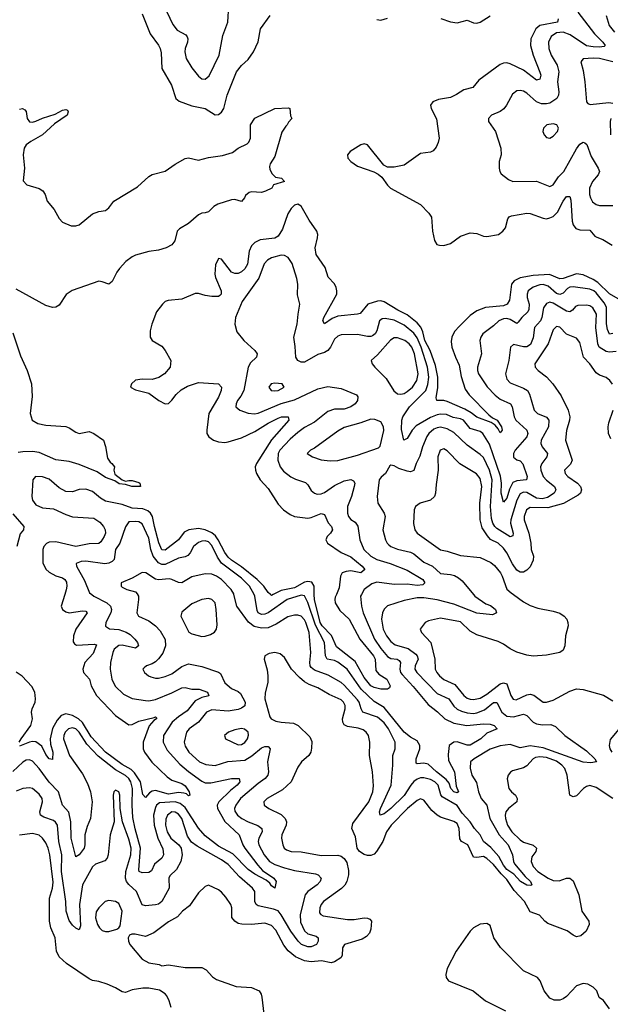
# Model space of a CAD drawing. Header units: inches. Extents: x 1384664 to 1536621, y 460766 to 646467.
# Tile 8 of 256: x 1392092 to 1395654, y 487529 to 493465. Entities that reach past the tile are written whole.
import ezdxf

# ---------------------------------------------------------------- set-up
doc = ezdxf.new("R2010")
doc.units = ezdxf.units.IN
doc.header["$MEASUREMENT"] = 0
doc.layers.add('B3498', color=7, linetype='Continuous')
doc.layers.add('B3499', color=7, linetype='Continuous')

msp = doc.modelspace()

# ---------------------------------------------------------------- linework, layer by layer
at = {"layer": 'B3498', "color": 5}
for points, elevation in [([(1392526.4, 490000), (1392539.6, 489990), (1392618.4, 489950), (1392639.8, 489930), (1392645.1, 489910), (1392642.1, 489890), (1392612.3, 489830), (1392608.8, 489808.8), (1392633.2, 489793.2), (1392690, 489788.8), (1392733.5, 489773.5), (1392757.7, 489757.7), (1392787.1, 489730), (1392802.7, 489710), (1392809.1, 489690.9), (1392790, 489675.7), (1392710, 489694.4), (1392690, 489692.4), (1392661.9, 489670), (1392652.9, 489650), (1392639.4, 489590), (1392638, 489550), (1392647.4, 489490), (1392668, 489448), (1392718.3, 489398.3), (1392770, 489373), (1392850, 489359.8), (1392870, 489358.1), (1392910, 489366.7), (1393010, 489406.7), (1393070, 489437.5), (1393090, 489439.1), (1393130, 489428.9), (1393174, 489430), (1393224.7, 489410), (1393231.9, 489388.1), (1393190, 489378), (1393150, 489358.4), (1393102.5, 489297.5), (1393050, 489263.2), (1393011.8, 489230), (1392959.5, 489150), (1392956.8, 489110), (1392982.1, 489062.1), (1393057.8, 488977.8), (1393110, 488932.1), (1393190, 488873.5), (1393210, 488865), (1393244, 488864), (1393370, 488891.4), (1393416.3, 488890), (1393420.2, 488870), (1393403.5, 488850), (1393362.6, 488817.4), (1393292.7, 488750), (1393283.4, 488730), (1393284.9, 488710), (1393330, 488631.2), (1393414.8, 488550), (1393436.9, 488490), (1393449.2, 488470), (1393527.3, 488367.3), (1393556.4, 488336.4), (1393625.5, 488290), (1393639.7, 488270), (1393630, 488229.5), (1393610, 488243.1), (1393599.8, 488259.8), (1393578.3, 488278.3), (1393510, 488314.1), (1393470, 488342.2), (1393377, 488437), (1393290, 488483), (1393210, 488544.5), (1393170, 488590.5), (1393090, 488716.5), (1393060.7, 488740.7), (1393030, 488749.7), (1392935.5, 488744.5), (1392917.7, 488730), (1392910, 488715.8), (1392899.6, 488670), (1392903.5, 488610), (1392924.4, 488530), (1392954.4, 488465.6), (1392959.2, 488430), (1392948.3, 488410), (1392905.6, 488374.4), (1392886.2, 488333.8), (1392870, 488323.1), (1392830, 488321.5), (1392813, 488330), (1392810, 488339), (1392819.9, 488470), (1392788.1, 488588.1), (1392775.1, 488655.1), (1392769.7, 488730), (1392772.1, 488830), (1392762, 488870), (1392750, 488890.7), (1392730, 488909.5), (1392670, 488942.9), (1392565.1, 489025.1), (1392497.6, 489097.6), (1392450, 489169.2), (1392430, 489190.4), (1392410, 489196.6), (1392386.8, 489190), (1392365.8, 489170), (1392357.5, 489150), (1392356.9, 489130), (1392392.3, 489030), (1392470, 488917.8), (1392500.6, 488860.6), (1392518.7, 488810), (1392528.4, 488750), (1392518.7, 488650), (1392498.6, 488601.4), (1392484.2, 488550), (1392484.8, 488490), (1392480.9, 488470), (1392450, 488429.8), (1392430, 488417.6), (1392401.8, 488530), (1392399.4, 488630), (1392387.6, 488687.6), (1392349.8, 488730), (1392325.4, 488810), (1392269, 488869), (1392210, 488949.9), (1392170, 488994.3), (1392150, 489002.3), (1392130, 489000.2), (1392110, 488989.9), (1392050, 488932.7)], 640), ([(1392803, 490000), (1392808.2, 489990), (1392808.7, 489970), (1392798.5, 489890), (1392808.9, 489870), (1392870, 489841.5), (1392911.7, 489810), (1392939.7, 489779.7), (1392968.9, 489728.9), (1392971.3, 489690), (1392954.3, 489645.7), (1392930, 489612), (1392910, 489593.8), (1392890, 489580.9), (1392856, 489570), (1392841.7, 489558.3), (1392834, 489550), (1392844.9, 489530), (1392868.2, 489510), (1392883.4, 489503.4), (1392910, 489495.5), (1392930, 489496.3), (1392970, 489505.8), (1393010, 489522), (1393070, 489565.1), (1393110, 489581.3), (1393190, 489565.4), (1393290, 489532.3), (1393303.1, 489523.1), (1393330, 489467.8), (1393370, 489432.4), (1393410, 489414.4), (1393423, 489403), (1393452.8, 489350), (1393450.7, 489329.3), (1393430, 489313.5), (1393410, 489306), (1393350, 489296.2), (1393250, 489304.7), (1393217.8, 489290), (1393170, 489229.1), (1393114.4, 489190), (1393098.5, 489170), (1393084.8, 489110), (1393090, 489084.6), (1393111.6, 489050), (1393175.8, 488990), (1393215.2, 488975.2), (1393270, 488969), (1393347.1, 488992.9), (1393450, 489001.4), (1393492.8, 489027.2), (1393550, 489075.3), (1393570, 489083), (1393590, 489083.6), (1393603.6, 489070), (1393587.3, 488990), (1393591.9, 488930), (1393588.1, 488910), (1393572.4, 488890), (1393530, 488860.6), (1393424.1, 488770), (1393394.8, 488730), (1393387.1, 488710), (1393390, 488694), (1393406.6, 488670), (1393431.1, 488650), (1393469.4, 488629.4), (1393528.1, 488608.1), (1393553.1, 488590), (1393554.2, 488570), (1393535, 488530), (1393531.2, 488510), (1393535.1, 488490), (1393566.3, 488430), (1393599.5, 488390), (1393631.6, 488371.6), (1393690, 488352.2), (1393750, 488336.6), (1393875.7, 488315.7), (1393892.2, 488310), (1393910.3, 488290), (1393904, 488270), (1393885.8, 488250), (1393829.2, 488210), (1393813, 488190), (1393784.4, 488070), (1393785.2, 488025.2), (1393810, 487971.8), (1393830, 487955), (1393879.5, 487939.5), (1393892.4, 487930), (1393893, 487910), (1393882.3, 487890), (1393850, 487875.8), (1393830, 487876.3), (1393792.4, 487890), (1393772.3, 487910), (1393727.7, 487970), (1393670, 488067.7), (1393650, 488092.1), (1393623.6, 488103.6), (1393530, 488123.2), (1393518.7, 488130), (1393509.9, 488150), (1393509.3, 488209.3), (1393496, 488230), (1393417, 488297), (1393350, 488371.4), (1393310, 488400.9), (1393162.4, 488482.4), (1393127.6, 488507.6), (1393103.9, 488543.9), (1393069.9, 488650), (1393050, 488676.4), (1393030, 488687.9), (1393010, 488688.8), (1392982.7, 488670), (1392973.8, 488646.2), (1392971.8, 488610), (1392981.1, 488570), (1393003.3, 488530), (1393051.3, 488491.3), (1393066.3, 488470), (1393071.3, 488430), (1393063.9, 488390), (1393038.1, 488341.9), (1392996.8, 488303.2), (1392990.9, 488290), (1392993.8, 488230), (1392950, 488149), (1392930, 488133.7), (1392910, 488129.9), (1392850, 488123.7), (1392830, 488129.8), (1392796.7, 488210), (1392750.6, 488250.6), (1392736.2, 488270), (1392729.5, 488290), (1392731.3, 488330), (1392762.2, 488430), (1392763.3, 488470), (1392750, 488523.9), (1392712, 488630), (1392697.7, 488710), (1392696.5, 488790), (1392690, 488809.4), (1392670, 488819.5), (1392660.5, 488810), (1392655.3, 488790), (1392661.8, 488630), (1392637.1, 488550), (1392625.9, 488430), (1392619.3, 488410), (1392604.8, 488395.2), (1392550, 488374.3), (1392530, 488358), (1392470.6, 488250), (1392453.2, 488130), (1392458.4, 488001.6), (1392450, 487978.4), (1392430, 487988.4), (1392410, 488006.6), (1392390, 488034.5), (1392372.5, 488090), (1392369.2, 488150), (1392344.7, 488330), (1392345.1, 488430), (1392328.6, 488511.4), (1392319.1, 488610), (1392308.2, 488628.2), (1392296.4, 488636.4), (1392236.7, 488656.7), (1392217.4, 488670), (1392213.4, 488690), (1392229.8, 488750), (1392227, 488770), (1392210, 488796.4), (1392170, 488829.8), (1392150, 488835), (1392111, 488831), (1392070, 488814.2)], 660), ([(1392364.6, 490000), (1392342.9, 489930), (1392350.2, 489910), (1392370, 489894.5), (1392390, 489889.1), (1392470, 489900.7), (1392490, 489898.4), (1392498.4, 489890), (1392430.1, 489790), (1392416.3, 489750), (1392414.7, 489714.7), (1392422.1, 489702.1), (1392435, 489695), (1392540.8, 489700.8), (1392555.6, 489695.6), (1392535.1, 489644.9), (1392485.4, 489590), (1392473.2, 489550), (1392476.5, 489530), (1392512.9, 489490), (1392522, 489450), (1392555, 489390), (1392670, 489270.9), (1392750, 489213.2), (1392770, 489216.8), (1392810, 489236.4), (1392902.3, 489257.7), (1392910, 489263), (1392916.5, 489256.5), (1392916.5, 489250), (1392900.3, 489239.7), (1392872.7, 489207.3), (1392835.8, 489110), (1392836, 489070), (1392843.8, 489050), (1392889, 488989), (1392981.4, 488901.4), (1393010, 488880.6), (1393070, 488859.5), (1393090, 488846.9), (1393113.8, 488810), (1393118, 488790), (1393110, 488786.4), (1393097.4, 488797.4), (1393082.7, 488802.7), (1393050, 488806.7), (1392990, 488795.8), (1392910, 488818.4), (1392890, 488814.6), (1392874.9, 488805.1), (1392850, 488775.4), (1392834.2, 488794.2), (1392819.9, 488870), (1392784.6, 488924.6), (1392763.8, 488943.8), (1392710, 488975.7), (1392610, 489049.2), (1392522.5, 489142.5), (1392470, 489228.9), (1392446.2, 489250), (1392410, 489271.1), (1392370, 489279.4), (1392342.5, 489270), (1392317.2, 489242.8), (1392288.9, 489191.1), (1392275.3, 489130), (1392277.9, 489097.9), (1392291.6, 489050), (1392290, 489005.2), (1392270, 489008.5), (1392250, 489036), (1392225.7, 489085.7), (1392190, 489112.5), (1392170, 489114.4), (1392150, 489109.9), (1392090, 489084.8)], 620), ([(1394828.2, 490000), (1394836.5, 489990), (1394903, 489943), (1394932.4, 489932.4), (1394950, 489920.2), (1394961.5, 489910), (1394967, 489890), (1394943.4, 489876.6), (1394850, 489888), (1394710, 489941.1), (1394610, 489966.9), (1394530, 489980.1), (1394490, 489979.4), (1394410, 489964.2), (1394310, 489932.3), (1394290, 489912.1), (1394279.8, 489890), (1394275.1, 489850), (1394284.9, 489790), (1394304.2, 489750), (1394330, 489715.7), (1394356.9, 489696.9), (1394434.1, 489674.1), (1394480.6, 489640.6), (1394489.6, 489630), (1394494.5, 489610), (1394477.7, 489570), (1394475.3, 489550), (1394487.3, 489530), (1394610, 489403.3), (1394679.8, 489370), (1394710, 489326.7), (1394730, 489308.1), (1394755.8, 489295.8), (1394790, 489286.9), (1394830, 489282.6), (1394850, 489285.4), (1394895, 489305), (1394950, 489347.8), (1394970, 489347.7), (1394999.1, 489290), (1395030, 489266.9), (1395070, 489261.3), (1395130, 489278), (1395150, 489271), (1395190, 489230.1), (1395210, 489220.4), (1395245.6, 489214.4), (1395295.8, 489215.8), (1395323.4, 489203.4), (1395379.1, 489150), (1395510, 489056.4), (1395560.3, 489010), (1395572, 488990), (1395536, 488984), (1395490, 488988.3), (1395250, 489075.5), (1395170, 489086.8), (1395110, 489076), (1395050, 489094.8), (1394990, 489088.1), (1394930, 489068.3), (1394832.8, 489010), (1394811.3, 488990), (1394808.2, 488951.8), (1394818.4, 488910), (1394846.9, 488866.9), (1394859.2, 488810), (1394876, 488770), (1394910.1, 488730), (1394927.8, 488650), (1394984.9, 488550), (1395038.3, 488490), (1395065, 488430), (1395070.7, 488390), (1395076.9, 488376.9), (1395140.1, 488300.1), (1395173.2, 488270), (1395180.3, 488250), (1395175, 488245), (1395150, 488247.7), (1395112.4, 488270), (1395073, 488313), (1395030, 488341.8), (1395010, 488368.3), (1394981.1, 488421.1), (1394933.8, 488473.8), (1394888.8, 488510), (1394869.4, 488550), (1394834.7, 488590), (1394809.9, 488630), (1394761, 488681), (1394730, 488728.3), (1394639.5, 488779.5), (1394631.5, 488791.5), (1394616.4, 488850), (1394595.9, 488870), (1394570, 488883.5), (1394530, 488894.2), (1394510, 488894), (1394490, 488887.3), (1394470, 488872.4), (1394451.3, 488850), (1394410, 488787.5), (1394330.9, 488709.1), (1394290, 488676.9), (1394266.9, 488670), (1394261.6, 488690), (1394267.6, 488710), (1394332.8, 488850), (1394343.4, 488970), (1394343, 489030), (1394357.4, 489070), (1394356.7, 489110), (1394315.6, 489190), (1394290, 489226.2), (1394250, 489259.9), (1394162.5, 489290), (1394151.7, 489310), (1394140.1, 489350), (1394130, 489365.4), (1394050, 489452.9), (1394030, 489469.3), (1393953, 489513), (1393870, 489543.5), (1393850, 489559.8), (1393843.9, 489570), (1393841.4, 489590), (1393848.7, 489650), (1393837, 489770), (1393818.4, 489830), (1393810, 489847.2), (1393790, 489869.1), (1393770, 489875.9), (1393750, 489875.7), (1393710, 489865.7), (1393639.8, 489820.2), (1393590, 489798), (1393550, 489796.2), (1393505.9, 489805.9), (1393472.1, 489832.1), (1393401.6, 489930), (1393383.5, 490000)], 660), ([(1394153.8, 490000), (1394148.4, 489990), (1394153.4, 489930), (1394164.4, 489890), (1394232.7, 489730), (1394270, 489673.3), (1394310, 489626.6), (1394330, 489614.2), (1394369, 489609), (1394381.5, 489601.5), (1394388.8, 489588.8), (1394384.7, 489550), (1394389.7, 489530), (1394398.3, 489518.3), (1394465.7, 489445.7), (1394556.3, 489336.3), (1394612.7, 489292.7), (1394656.8, 489250), (1394710, 489225), (1394789.9, 489210.1), (1394890, 489219.6), (1394930, 489219), (1394953.4, 489210), (1394971.3, 489190), (1394910, 489163.9), (1394873.7, 489130), (1394810, 489092.3), (1394790, 489091.7), (1394730, 489111.6), (1394710, 489109.9), (1394681.8, 489090), (1394675.4, 489035.4), (1394678.4, 488998.4), (1394713.9, 488930), (1394724.7, 488844.7), (1394738.9, 488810), (1394730, 488804.1), (1394710, 488809.9), (1394691.8, 488830), (1394681.5, 488861.5), (1394664.9, 488884.9), (1394605.5, 488930), (1394556.2, 488976.2), (1394530, 488983.2), (1394490, 488978.5), (1394483.1, 488983.1), (1394482.4, 489010), (1394506, 489070), (1394506.4, 489090), (1394490, 489117.7), (1394450, 489139.8), (1394410, 489169.9), (1394290, 489319.5), (1394230, 489354), (1394151, 489430), (1394066.3, 489550), (1394010, 489592.3), (1393990, 489601.6), (1393947.1, 489610), (1393935.8, 489630), (1393929.9, 489710), (1393875.7, 489815.7), (1393830, 489952.2), (1393810, 489991.8), (1393790, 489995.8), (1393705.4, 489970), (1393590, 489889.9), (1393570, 489880.7), (1393550, 489878.9), (1393530, 489889.9), (1393523.7, 489903.7), (1393510.8, 489990), (1393505.2, 490000)], 640), ([(1393621.3, 490000), (1393610, 489994.5), (1393604, 490000)], 620), ([(1394002.2, 490000), (1393995.4, 489984.6), (1393992.1, 489970), (1393995.6, 489950), (1394023.6, 489903.6), (1394078.9, 489850), (1394144.1, 489730), (1394226.7, 489630), (1394235.8, 489610), (1394240.8, 489540.8), (1394259.1, 489519.1), (1394307, 489490), (1394325.5, 489450), (1394322.8, 489437.2), (1394310.4, 489429.6), (1394270.3, 489429.7), (1394230, 489439.1), (1394210, 489448.7), (1394170, 489499.1), (1394115.7, 489595.7), (1394003.2, 489683.2), (1393971.8, 489751.8), (1393916.9, 489810), (1393904.2, 489830), (1393869.2, 489970), (1393868.4, 490000)], 620), ([(1395070, 490000), (1395130, 489955.8), (1395170, 489934), (1395216.7, 489916.7), (1395310, 489898.7), (1395350, 489886.4), (1395375.6, 489870), (1395391.6, 489850), (1395399, 489830), (1395400.3, 489810), (1395384.7, 489750), (1395379.6, 489690), (1395370, 489664.2), (1395349.3, 489650.7), (1395270, 489634.2), (1395190, 489628.4), (1395150, 489633.3), (1395090, 489652.8), (1395050, 489671.6), (1395010, 489700.2), (1394977.2, 489717.2), (1394850, 489755.9), (1394810, 489779.5), (1394750, 489834.5), (1394630, 489858), (1394558.2, 489841.8), (1394538.4, 489830), (1394508, 489790), (1394514.9, 489770), (1394572.7, 489710), (1394595.3, 489610), (1394598.8, 489550), (1394608.1, 489530), (1394624.6, 489510), (1394650, 489487.4), (1394717.5, 489457.5), (1394770.5, 489390.5), (1394790, 489375.6), (1394810, 489367.8), (1394830, 489365.8), (1394870, 489375.3), (1394910, 489398.4), (1394990, 489460.5), (1395010, 489467), (1395030, 489460.7), (1395054, 489390), (1395068.7, 489368.7), (1395085.6, 489365.6), (1395150, 489394.8), (1395170, 489398.5), (1395193, 489393), (1395250, 489351.6), (1395270, 489350.8), (1395310, 489362.5), (1395410, 489417.7), (1395450, 489431.9), (1395490, 489427), (1395613.1, 489393.1), (1395670, 489358.8)], 680), ([(1395670, 488770.9), (1395570, 488837.1), (1395530, 488848.6), (1395510, 488842.9), (1395492.3, 488830), (1395450, 488786.6), (1395430, 488780.9), (1395410, 488789.6), (1395393.6, 488910), (1395379.7, 488950), (1395362.8, 488970), (1395330, 488994.9), (1395270, 489016.9), (1395230, 489021.2), (1395203.3, 489016.7), (1395189.4, 489010), (1395150, 488966.2), (1395130, 488955.4), (1395064.2, 488935.8), (1395051.6, 488928.4), (1395038.4, 488910), (1395032, 488888), (1395043.2, 488830), (1395058, 488810), (1395082.3, 488790), (1395093.1, 488770), (1395090.3, 488750), (1395041.1, 488710), (1395023.9, 488690), (1395019.7, 488670), (1395022, 488650), (1395034.6, 488610), (1395060.5, 488570), (1395110, 488521.6), (1395130, 488507.7), (1395188.8, 488488.8), (1395209.1, 488470), (1395206, 488450), (1395181.1, 488418.9), (1395177.4, 488390), (1395190, 488360.9), (1395216.8, 488330), (1395279.8, 488290), (1395310, 488275.9), (1395345.5, 488274.5), (1395390, 488289.2), (1395410, 488290.2), (1395430, 488274), (1395463.9, 488190), (1395483.1, 488090), (1395524.4, 488030), (1395527, 488010), (1395508.9, 487971.1), (1395476.9, 487943.1), (1395450, 487936.9), (1395430, 487946), (1395393.2, 487973.2), (1395277.3, 488017.3), (1395259.8, 488030), (1395226.9, 488066.9), (1395170, 488086.6), (1395136.1, 488150), (1395074.5, 488214.5), (1395030, 488280.9), (1394995.1, 488315.1), (1394950, 488371.6), (1394910, 488408.3), (1394890, 488420.7), (1394850, 488413.7), (1394830, 488417), (1394794.3, 488490), (1394757.2, 488510), (1394746.1, 488526.1), (1394742.7, 488590), (1394730, 488618.4), (1394710, 488632.2), (1394630, 488657.9), (1394610, 488668.5), (1394577, 488697), (1394530, 488759.8), (1394510, 488767.8), (1394490, 488758.9), (1394430.2, 488710), (1394331.6, 488610), (1394303.5, 488570), (1394282, 488510), (1394244.7, 488450), (1394230, 488435.3), (1394210, 488426.8), (1394190, 488425.4), (1394170, 488432.2), (1394142, 488450), (1394128.2, 488470), (1394118.3, 488538.3), (1394094.9, 488590), (1394101.4, 488618.6), (1394198.1, 488750), (1394222.4, 488810), (1394225.4, 488845.4), (1394220.2, 488930), (1394202.7, 489030), (1394203.2, 489110), (1394195.2, 489150), (1394181.4, 489170), (1394163.2, 489183.2), (1394133.3, 489193.3), (1394070, 489204.3), (1394050, 489214.7), (1394041, 489230), (1394038.7, 489250), (1394055.3, 489310), (1394054.5, 489330), (1394044.9, 489350), (1394030, 489364.4), (1393957.8, 489397.8), (1393890, 489437.5), (1393837.2, 489457.2), (1393810, 489473.2), (1393779.2, 489499.2), (1393732.1, 489550), (1393690, 489620.9), (1393662, 489642), (1393630, 489649.6), (1393596.7, 489643.3), (1393570.8, 489630), (1393565.5, 489610), (1393584.9, 489544.9), (1393589, 489509), (1393588.1, 489470), (1393572.2, 489407.8), (1393570.1, 489370), (1393601.3, 489261.3), (1393609.3, 489249.3), (1393636.7, 489236.7), (1393669.5, 489229.5), (1393744.1, 489224.1), (1393770.8, 489210.8), (1393842, 489142), (1393853.3, 489113.3), (1393852.6, 489072.6), (1393847.8, 489050), (1393835.6, 489030), (1393792, 488990), (1393770, 488958.4), (1393730, 488869.7), (1393677.2, 488822.8), (1393584.4, 488770), (1393564.4, 488750), (1393565.5, 488730), (1393595.5, 488710), (1393670, 488674.3), (1393694, 488650), (1393701.2, 488630), (1393699.5, 488610), (1393673.8, 488550), (1393671.1, 488530), (1393678.2, 488490), (1393688, 488470), (1393700.5, 488460.4), (1393730, 488451.1), (1393790, 488448.7), (1393910, 488426), (1394010, 488428.6), (1394030, 488422.3), (1394050, 488407.8), (1394064.3, 488384.3), (1394075, 488335), (1394074.4, 488310), (1394064.4, 488270), (1394052.8, 488247.2), (1394032.6, 488227.4), (1393925.2, 488150), (1393909.5, 488130), (1393901.3, 488110), (1393901.2, 488081.2), (1393907.4, 488070), (1393923.3, 488063.3), (1394070, 488041.2), (1394110, 488041.5), (1394170, 488051.6), (1394189.1, 488049.1), (1394203.1, 488043.1), (1394213.1, 488030), (1394210, 487982), (1394202.3, 487957.7), (1394182.9, 487937.1), (1394157.4, 487922.6), (1394050.3, 487890), (1394038.6, 487870), (1394037.2, 487822.8), (1394029.1, 487810), (1393990, 487784.5), (1393970, 487778.9), (1393911.3, 487791.3), (1393850, 487786.1), (1393810, 487791.4), (1393755.6, 487815.6), (1393711.9, 487851.9), (1393686, 487885.9), (1393635.9, 487975.9), (1393610, 488004.4), (1393570, 488017.5), (1393490, 488010.5), (1393432.2, 488012.2), (1393410, 488016.8), (1393389.8, 488029.8), (1393372, 488052), (1393370.9, 488110), (1393365.4, 488130), (1393336.1, 488176.1), (1393310, 488206), (1393290, 488219.7), (1393230, 488246.6), (1393210, 488239), (1393170, 488200.5), (1393116.6, 488123.4), (1393073.4, 488090), (1393043, 488057), (1392990, 488027.2), (1392900.2, 487959.8), (1392850, 487938.3), (1392788.8, 487951.2), (1392768.3, 487951.7), (1392754.4, 487945.6), (1392746, 487930), (1392747.7, 487910), (1392756.3, 487890), (1392830, 487800.5), (1392870, 487778.8), (1392934, 487770), (1392950, 487762), (1392990, 487766.8), (1393090, 487750.6), (1393190, 487750.4), (1393216.2, 487736.2), (1393254.9, 487694.9), (1393279.5, 487679.5), (1393397, 487637), (1393490, 487630.2), (1393535.3, 487610), (1393548.9, 487590), (1393553.1, 487573.1), (1393564.9, 487470)], 680), ([(1392087.8, 489110), (1392100.2, 489130), (1392159.1, 489210), (1392168.7, 489250), (1392163.9, 489290), (1392167, 489310), (1392184.5, 489350), (1392187.5, 489370), (1392182.8, 489410), (1392164.7, 489444.7), (1392106.8, 489506.8), (1392070.6, 489530.6)], 620), ([(1395736.3, 489223.7), (1395653.8, 489126.2), (1395647, 489090), (1395651.7, 489070), (1395663.6, 489050)], 680), ([(1393005.1, 487510), (1392994, 487550), (1392979.8, 487579.8), (1392970, 487593), (1392934.2, 487614.2), (1392870, 487625.7), (1392833.8, 487626.2), (1392770, 487615.6), (1392730, 487600.7), (1392710, 487604.5), (1392670, 487629.6), (1392619, 487650), (1392570, 487666), (1392530, 487672.8), (1392510, 487682), (1392374.9, 487774.9), (1392330, 487815.1), (1392313.8, 487850), (1392306.6, 487930), (1392279.8, 487990), (1392272, 488030), (1392271.2, 488170), (1392290.6, 488229.4), (1392293.8, 488266.2), (1392274.4, 488430), (1392264.3, 488470), (1392250, 488502), (1392230, 488531.5), (1392210, 488548.2), (1392170, 488558.7), (1392091.2, 488548.8)], 680), ([(1395650, 487501.7), (1395613.1, 487553.1), (1395587.8, 487570), (1395572.5, 487610), (1395550, 487633.3), (1395518.7, 487650), (1395490, 487654.2), (1395450, 487639.9), (1395390, 487577), (1395370, 487562), (1395350, 487554.1), (1395314.8, 487554.8), (1395290, 487566.8), (1395256.2, 487610), (1395230.5, 487670.5), (1395215.1, 487690), (1395130.6, 487730.6), (1394991.8, 487871.8), (1394952.7, 487930), (1394930, 488004), (1394910, 488016), (1394870, 488012), (1394830, 487989.6), (1394810, 487969.6), (1394725.3, 487850), (1394670, 487744.5), (1394662.2, 487710), (1394663.6, 487690), (1394679.1, 487670), (1394828, 487610), (1394902, 487550), (1395022, 487490)], 720)]:
    msp.add_lwpolyline(points, dxfattribs=dict(at, elevation=elevation))
at = {"layer": 'B3498', "color": 5, "elevation": 680}
for points in [[(1393230, 489975), (1393190, 489968.7), (1393130, 489942.7), (1393070, 489893), (1393063.6, 489870), (1393112.9, 489772.9), (1393130, 489762.4), (1393168, 489752), (1393190, 489746.7), (1393210, 489747.8), (1393242.2, 489757.8), (1393267.1, 489772.9), (1393278, 489790), (1393283.1, 489816.9), (1393277.8, 489910), (1393270, 489949.4), (1393250, 489969.7)], [(1393430, 489192.2), (1393390, 489183.8), (1393350.6, 489170), (1393328, 489150), (1393334, 489130), (1393410, 489092.9), (1393430, 489094.5), (1393450, 489107.1), (1393466.2, 489130), (1393472.7, 489152.7), (1393470.8, 489170.8), (1393448.7, 489188.7)], [(1392630, 488155.6), (1392607.3, 488150), (1392568.4, 488110), (1392553.8, 488086.2), (1392548.7, 488051.3), (1392561.1, 488010), (1392573.4, 487990), (1392590, 487974.6), (1392610, 487967.9), (1392630, 487967.8), (1392678.7, 487981.3), (1392690, 487991), (1392697.2, 488002.8), (1392709.6, 488090), (1392690, 488137), (1392670, 488149.5)]]:
    msp.add_lwpolyline(points, close=True, dxfattribs=at)
at = {"layer": 'B3499', "color": 5}
for points, elevation in [([(1392960.6, 493550), (1393015.1, 493435.1), (1393041.8, 493401.8), (1393093.9, 493373.9), (1393102, 493362), (1393106.5, 493350), (1393104.7, 493330), (1393089.5, 493290.5), (1393087.3, 493270), (1393095.6, 493230), (1393130, 493174.3), (1393170, 493124), (1393190, 493108), (1393210, 493105.3), (1393234.2, 493125.8), (1393294.6, 493250), (1393316.8, 493370), (1393347.9, 493450), (1393354.3, 493550)], 640), ([(1392830, 493500.3), (1392879.8, 493379.8), (1392930, 493310.3), (1392938.4, 493290), (1392944.3, 493264.3), (1392950.2, 493170), (1393007.2, 493070), (1393033, 492990), (1393053.7, 492973.7), (1393130, 492946.1), (1393210, 492928.8), (1393270, 492890.2), (1393290, 492892.4), (1393310, 492907.4), (1393322.9, 492930), (1393343, 493010), (1393400.4, 493150), (1393430, 493188.4), (1393470, 493225.3), (1393502, 493270), (1393529.8, 493330.2), (1393545, 493410), (1393603.5, 493490)], 620), ([(1395340.7, 493470), (1395335.3, 493450), (1395229.7, 493430.3), (1395205.8, 493410), (1395174.8, 493350), (1395172.5, 493310), (1395188.6, 493250), (1395230, 493148.2), (1395235, 493130), (1395230, 493106.2), (1395210, 493099.4), (1395130, 493159.9), (1395050, 493197.9), (1395030, 493204), (1395010, 493203), (1394990, 493195.3), (1394860.8, 493099.2), (1394824.4, 493055.6), (1394770, 493041.7), (1394726.5, 493013.4), (1394690, 492996.1), (1394617.4, 492982.6), (1394583.7, 492970), (1394570.4, 492949.6), (1394574.3, 492930), (1394606.6, 492866.6), (1394621.7, 492750), (1394616.5, 492723.5), (1394604.1, 492695.9), (1394585.8, 492674.2), (1394570, 492666.6), (1394510, 492658), (1394411.5, 492588.5), (1394350, 492575.4), (1394310, 492574.7), (1394287.3, 492587.3), (1394190, 492709.7), (1394170, 492716.1), (1394150, 492709.8), (1394084.9, 492670), (1394068.2, 492650), (1394070.4, 492630), (1394088.4, 492610), (1394130, 492582.4), (1394228.3, 492548.3), (1394254.4, 492534.4), (1394275.5, 492515.5), (1394310, 492466.7), (1394328.4, 492450), (1394510.3, 492350.4), (1394559, 492299), (1394574.9, 492274.9), (1394582, 492190), (1394594.2, 492134.2), (1394608.7, 492110), (1394624.7, 492104.7), (1394650, 492104.4), (1394690, 492115.2), (1394750, 492160.2), (1394810, 492179.2), (1394850, 492175.9), (1394890, 492159.2), (1394910, 492157.5), (1394979.5, 492170), (1395006.9, 492190), (1395022.8, 492210), (1395035.6, 492264.4), (1395044.3, 492275.7), (1395057.8, 492282.2), (1395150, 492297.9), (1395170, 492297.2), (1395250, 492268.7), (1395270, 492265), (1395290, 492269.4), (1395310, 492279.1), (1395336.4, 492303.6), (1395370, 492370.2), (1395390, 492399), (1395410, 492399.5), (1395416, 492376), (1395424.3, 492250), (1395430, 492227.2), (1395445.4, 492205.4), (1395470, 492197.9), (1395530, 492196.2), (1395560.7, 492160.7), (1395573.1, 492153.1), (1395610, 492139), (1395664.9, 492104.9)], 620), ([(1394246.7, 493466.7), (1394270, 493462.2), (1394310, 493473.2)], 620), ([(1394632.7, 493472.7), (1394690, 493451.3), (1394730, 493446.2), (1394790, 493462.6), (1394830, 493444.8), (1394850, 493443.6), (1394870, 493450.7), (1394930, 493488.5)], 620), ([(1395458, 493510), (1395558.7, 493378.7), (1395609.3, 493330), (1395624.2, 493310), (1395616.9, 493303.1), (1395590, 493299.6), (1395550, 493300.3), (1395510, 493307.4), (1395412.6, 493372.6), (1395370, 493389.6), (1395330, 493384.8), (1395297, 493363), (1395280.7, 493330), (1395283.9, 493290), (1395297.3, 493250), (1395333.5, 493190), (1395344.3, 493150), (1395335.8, 493090), (1395344.8, 493030), (1395342.8, 493010), (1395331.5, 492990), (1395290, 492962.3), (1395270, 492957.4), (1395238.4, 492958.4), (1395209.6, 492969.6), (1395150, 493021.5), (1395130, 493033.5), (1395110, 493037.8), (1395090, 493035.3), (1395064.3, 493015.7), (1395029, 492950), (1395012.2, 492927.8), (1394990, 492912.1), (1394937.3, 492890), (1394919.1, 492870), (1394920.5, 492850), (1394961.3, 492790), (1394994, 492690), (1394996.5, 492650), (1394984.2, 492610), (1394983.1, 492570), (1394987.4, 492550), (1394996.4, 492536.4), (1395040.9, 492500.9), (1395066.8, 492490), (1395210, 492491.8), (1395290, 492458.9), (1395310, 492469.1), (1395342.6, 492517.5), (1395373.1, 492550), (1395450, 492687.1), (1395470, 492714.2), (1395490, 492725.8), (1395501.6, 492721.6), (1395512.9, 492712.9), (1395539.3, 492639.3), (1395581.8, 492570), (1395588.4, 492550), (1395581.2, 492530), (1395546.2, 492490), (1395528.4, 492448.4), (1395528.4, 492410), (1395534.4, 492390), (1395547.4, 492367.4), (1395568.5, 492350), (1395590, 492344.1), (1395670, 492345)], 640), ([(1395630.1, 493490), (1395648.1, 493430), (1395678.8, 493390)], 660), ([(1395669.3, 493210.7), (1395590, 493230.3), (1395550, 493233.4), (1395491.3, 493228.7), (1395476, 493210), (1395490, 493158.8), (1395501.5, 493090), (1395510.5, 492970), (1395519.3, 492959.3), (1395533.8, 492953.8), (1395646.2, 492966.2), (1395670, 492961.7)], 660), ([(1392090, 492925.7), (1392108.4, 492928.4), (1392122, 492922), (1392130, 492910.8), (1392137.8, 492870), (1392150, 492849.3), (1392170, 492847.2), (1392190, 492853.7), (1392229.1, 492870.9), (1392305.2, 492894.8), (1392350, 492918.9), (1392370, 492924), (1392379.3, 492919.3), (1392384, 492910), (1392378.4, 492890), (1392302.6, 492837.4), (1392230.4, 492769.6), (1392158.9, 492730), (1392131.7, 492710), (1392118.4, 492690), (1392113.1, 492650), (1392120.6, 492570), (1392113.5, 492493.5), (1392134.9, 492470), (1392210, 492446.8), (1392232.3, 492432.3), (1392245.2, 492410), (1392256.8, 492370), (1392299.8, 492319.8), (1392330, 492266.7), (1392350, 492245), (1392402.1, 492222.1), (1392430, 492221.2), (1392450, 492227.6), (1392530, 492294.1), (1392568.5, 492308.5), (1392610, 492315.3), (1392630, 492331.3), (1392659.4, 492370), (1392802.9, 492457.1), (1392870, 492519.9), (1392890, 492530.7), (1392970, 492551.1), (1393030, 492594), (1393090, 492628), (1393110, 492631.2), (1393170, 492618.5), (1393230, 492633.9), (1393314.5, 492645.5), (1393375.6, 492664.4), (1393410, 492690.1), (1393463, 492717), (1393473.4, 492726.6), (1393484.2, 492750), (1393484.2, 492830), (1393510, 492871.4), (1393630, 492930.1), (1393713.7, 492933.7), (1393722, 492930), (1393724.7, 492884.7), (1393734, 492870), (1393712.4, 492847.6), (1393704.9, 492830), (1393696.3, 492823.7), (1393673.6, 492786.4), (1393630, 492640.9), (1393603.6, 492596.4), (1393599.5, 492580.5), (1393600.8, 492560.8), (1393614.5, 492534.5), (1393635.8, 492515.8), (1393672, 492510), (1393690, 492489.7), (1393622, 492470), (1393612, 492450), (1393574.8, 492430), (1393550, 492423.9), (1393490, 492427.4), (1393476.2, 492423.8), (1393454.2, 492405.8), (1393447.8, 492390), (1393430, 492368.2), (1393390, 492380.6), (1393370, 492379.6), (1393286.5, 492353.5), (1393262.1, 492337.9), (1393230, 492307.2), (1393210, 492299.8), (1393190, 492298.7), (1393170, 492288), (1393110, 492236.1), (1393056.2, 492203.8), (1393042, 492190), (1393027.8, 492132.2), (1393010, 492108.4), (1392974.9, 492090), (1392930, 492074.5), (1392870, 492067.1), (1392790, 492045.1), (1392770, 492035.3), (1392732.9, 492007.1), (1392694.6, 491965.4), (1392677.5, 491942.5), (1392650, 491886), (1392630, 491869.6), (1392590, 491885.1), (1392570, 491887.7), (1392408.2, 491831.8), (1392371.4, 491808.6), (1392330, 491744), (1392310, 491731.9), (1392290, 491730.7), (1392250, 491741.9), (1392070, 491839.3)], 580), ([(1395657.1, 492870), (1395652.8, 492850), (1395655, 492770)], 660), ([(1395701.3, 491781.3), (1395650, 491811.7), (1395579.8, 491879.8), (1395550, 491899.3), (1395490, 491926.2), (1395450, 491931.8), (1395370, 491905.1), (1395350, 491903), (1395287.9, 491927.9), (1395190, 491921.7), (1395110, 491907.7), (1395074.7, 491890), (1395058.7, 491870), (1395046.4, 491773.6), (1395032.8, 491750), (1395010, 491740.6), (1394901.6, 491730), (1394850, 491708.9), (1394810, 491681.1), (1394743.8, 491616.2), (1394715.3, 491584.7), (1394697.6, 491550), (1394694.4, 491525.6), (1394699.1, 491490), (1394719.6, 491430), (1394742.7, 491382.7), (1394754.3, 491314.3), (1394778.3, 491238.3), (1394803.6, 491203.6), (1394921.8, 491081.8), (1394944, 491064), (1394972.4, 491050), (1394999, 491010), (1395001.6, 490990), (1394990, 490975.1), (1394978.4, 490998.4), (1394959.7, 491019.7), (1394936.3, 491036.3), (1394850, 491068.2), (1394815.2, 491095.2), (1394777, 491117), (1394670, 491163.9), (1394650, 491169.5), (1394608, 491170), (1394604.6, 491184.6), (1394613.4, 491246.6), (1394614.9, 491310), (1394599.3, 491379.3), (1394567.4, 491470), (1394536.3, 491530), (1394523.3, 491583.3), (1394510.7, 491610.7), (1394490, 491637.7), (1394430, 491686), (1394373.4, 491713.4), (1394290, 491763.8), (1394270, 491769.5), (1394250, 491767.9), (1394190.9, 491749.2), (1394146.3, 491693.7), (1394130, 491688.7), (1394010, 491677.6), (1393977.2, 491662.8), (1393930, 491631.6), (1393920.8, 491650), (1393927.1, 491670), (1394004.1, 491810), (1394005.7, 491830), (1394001.1, 491850), (1393990, 491872.2), (1393951.9, 491911.9), (1393934.6, 491970), (1393880.8, 492050), (1393874.7, 492090), (1393887.7, 492150), (1393889.2, 492170), (1393883.4, 492190), (1393837.1, 492257.1), (1393790, 492339.9), (1393770, 492352), (1393750, 492345.6), (1393730, 492326.8), (1393710, 492295.2), (1393677.9, 492202.1), (1393650, 492159.6), (1393630, 492147.4), (1393542.6, 492137.4), (1393510, 492120.7), (1393490, 492101.8), (1393476.2, 492070), (1393466.1, 491990), (1393450, 491962.3), (1393430, 491944.7), (1393410, 491934.9), (1393390, 491934), (1393370, 491943.2), (1393310, 492022), (1393290, 492025.4), (1393273.1, 491986.9), (1393269.6, 491930), (1393273.2, 491910), (1393307.8, 491830), (1393306.9, 491810), (1393298.8, 491801.2), (1393290, 491795.5), (1393250, 491795.2), (1393210, 491801.6), (1393170, 491814.4), (1393150, 491814.9), (1393070, 491780.3), (1392987.1, 491772.9), (1392970, 491765.3), (1392952.3, 491750), (1392916.6, 491703.4), (1392888.1, 491630), (1392879.3, 491590), (1392879.1, 491550), (1392890.4, 491530), (1392950, 491496.1), (1392970.3, 491470), (1393004.4, 491410), (1392999.1, 491370), (1392964.9, 491330), (1392931.8, 491308.2), (1392890, 491295.8), (1392830, 491298.3), (1392790, 491290.8), (1392766.4, 491270), (1392760.7, 491250), (1392790, 491233), (1392870, 491213), (1392930.6, 491170), (1392970, 491149), (1392990, 491152), (1393010, 491170.3), (1393035.4, 491204.6), (1393066.7, 491233.3), (1393104, 491256), (1393170, 491276.8), (1393290.2, 491270.2), (1393308.5, 491250), (1393307.9, 491230), (1393290.9, 491190), (1393233.4, 491090), (1393220.8, 490990), (1393221.5, 490970), (1393231.8, 490950), (1393260.4, 490930), (1393290, 490919.8), (1393330, 490916.8), (1393350, 490919.8), (1393430, 490943.3), (1393510, 490983.1), (1393590, 491032.9), (1393650, 491062.3), (1393670.8, 491070.8), (1393710.6, 491070), (1393714.9, 491050), (1393610, 490932.8), (1393520.5, 490790), (1393513.1, 490770), (1393513.5, 490750), (1393520.2, 490730), (1393543.2, 490690), (1393590, 490638), (1393650, 490544.9), (1393683.8, 490510), (1393722.7, 490482.7), (1393750, 490469.1), (1393830, 490460.5), (1393850, 490463), (1393910, 490487.2), (1393930, 490482), (1393952.2, 490432.2), (1393972.9, 490410), (1393979.2, 490390), (1393967.5, 490370), (1393946, 490350), (1393939.3, 490330), (1393948.2, 490310), (1394030, 490252.5), (1394090, 490225.9), (1394156.8, 490170), (1394174, 490150), (1394150, 490129.9), (1394090, 490142), (1394061.1, 490138.9), (1394037.5, 490130), (1394027.5, 490110), (1394019.7, 490040.3), (1394002.2, 490000)], 620), ([(1395670, 491573.7), (1395650, 491568.3), (1395637.7, 491597.7), (1395631.4, 491631.4), (1395631.6, 491731.6), (1395618, 491757.9), (1395570, 491817.3), (1395554.6, 491830), (1395530, 491841.2), (1395430, 491854.2), (1395410, 491851.3), (1395396.1, 491843.9), (1395370, 491815.8), (1395350, 491807.6), (1395330, 491814.3), (1395279.1, 491859.2), (1395250, 491867.6), (1395230, 491865.7), (1395188.6, 491851.4), (1395159.8, 491830), (1395152.7, 491810), (1395153, 491790), (1395164, 491750), (1395163.1, 491716.9), (1395156.2, 491703.8), (1395120.9, 491670), (1395099.5, 491640.5), (1395090, 491633.2), (1395050, 491657.4), (1395030, 491663.8), (1395010, 491662.4), (1394982.6, 491650), (1394950, 491618.4), (1394886, 491570), (1394873.4, 491550), (1394867.9, 491530), (1394876.8, 491450), (1394852.3, 491370), (1394852.4, 491350), (1394859.1, 491330), (1394911.1, 491251.1), (1394960.8, 491200.8), (1394990, 491177.7), (1395052.3, 491150), (1395061.5, 491130), (1395074, 491070), (1395085, 491050), (1395151.6, 490990), (1395157.8, 490970), (1395151.1, 490950), (1395079.6, 490870), (1395069.5, 490850), (1395070, 490828.5), (1395090, 490811.6), (1395110, 490804.5), (1395126.7, 490786.7), (1395152.3, 490710), (1395148.6, 490691.4), (1395090, 490685.3), (1395065.8, 490674.2), (1395045.8, 490634.2), (1395030, 490579.7), (1395010, 490557), (1394996.6, 490610), (1394997.4, 490670), (1394992.5, 490712.5), (1394926.1, 490906.1), (1394885.2, 490970), (1394870, 490982.6), (1394810, 490999.6), (1394769.6, 491049.6), (1394750, 491058.3), (1394706.2, 491066.2), (1394665.3, 491085.3), (1394630, 491087.4), (1394610, 491082.7), (1394570, 491066.3), (1394482.9, 491017.1), (1394459.1, 490990), (1394430, 490940.5), (1394409.7, 490930), (1394394.4, 490994.4), (1394396.6, 491050), (1394402.2, 491070), (1394442.9, 491130), (1394541.8, 491230), (1394554.6, 491265.4), (1394559.8, 491310), (1394552, 491370), (1394513.2, 491490), (1394490, 491546.7), (1394470, 491574.3), (1394410, 491623.8), (1394350, 491652.7), (1394295.9, 491664.1), (1394278.1, 491661.9), (1394262.3, 491650), (1394245.4, 491590), (1394235.1, 491570), (1394220.7, 491559.3), (1394210, 491554.2), (1394190, 491554.1), (1394130, 491567.4), (1394030, 491565), (1394010, 491557.7), (1393990, 491539.2), (1393966.8, 491490), (1393950, 491469.8), (1393930, 491458.7), (1393890, 491446.9), (1393810, 491400.8), (1393790, 491399.8), (1393769.7, 491410), (1393756.8, 491430), (1393754.3, 491494.3), (1393745.1, 491550), (1393766.2, 491630), (1393770.9, 491690), (1393782, 491750), (1393766.8, 491806.8), (1393768.9, 491870), (1393763.8, 491903.8), (1393734.5, 491994.6), (1393710.7, 492030.7), (1393690, 492043.1), (1393670, 492045.7), (1393610.3, 492030), (1393585.9, 492014.1), (1393567.4, 491992.6), (1393533.7, 491906.3), (1393434.7, 491765.3), (1393392.6, 491670), (1393390.2, 491630.2), (1393402.5, 491582.5), (1393443.6, 491530), (1393510, 491471.5), (1393524.4, 491450), (1393520.3, 491430), (1393484, 491396), (1393469.7, 491370.3), (1393444.4, 491230), (1393425.5, 491194.5), (1393406.5, 491170), (1393396.9, 491150), (1393395.8, 491130), (1393419.1, 491110), (1393470, 491093), (1393508.1, 491088.1), (1393530, 491091.8), (1393670, 491151.5), (1393750, 491172.2), (1393890, 491239.2), (1393950, 491252.7), (1394030, 491241), (1394124, 491204), (1394131, 491191), (1394129.1, 491170), (1394114.7, 491150), (1394090.2, 491130), (1394050, 491117.8), (1393990, 491116.2), (1393950, 491101.9), (1393870, 491037.8), (1393810, 491005.7), (1393770, 490977.2), (1393724.1, 490935.9), (1393660.4, 490870), (1393650.7, 490850), (1393649.5, 490810), (1393663, 490770), (1393683.6, 490743.6), (1393728.3, 490708.3), (1393754.5, 490694.5), (1393814.9, 490674.9), (1393830, 490660.2), (1393850, 490625.6), (1393869.7, 490609.6), (1393885.4, 490605.4), (1393910, 490606.3), (1393930, 490614.3), (1393990, 490656.6), (1394050, 490685.4), (1394090, 490692), (1394105.4, 490685.4), (1394112.8, 490670), (1394109.4, 490650), (1394093.4, 490590), (1394070.1, 490530), (1394069.5, 490490), (1394075.6, 490470), (1394090, 490451.4), (1394115, 490435), (1394131.9, 490411.9), (1394143.8, 490330), (1394167.6, 490270), (1394210, 490230.1), (1394246.4, 490210), (1394327.2, 490187.2), (1394430, 490146.7), (1394523.2, 490090), (1394535.8, 490070), (1394522.6, 490057.4), (1394490, 490053.3), (1394430, 490061.3), (1394350, 490059.3), (1394245.8, 490074.2), (1394216.1, 490063.9), (1394170, 490029.6), (1394153.8, 490000)], 640), ([(1395690, 491464.8), (1395650, 491460.8), (1395630, 491464.9), (1395587.8, 491490), (1395578.5, 491510), (1395566.7, 491610), (1395570.6, 491690), (1395548.5, 491728.5), (1395530, 491739.5), (1395510, 491743), (1395458.6, 491741.4), (1395444.7, 491735.3), (1395425.9, 491714.1), (1395410, 491703.9), (1395390, 491707.9), (1395310, 491756.3), (1395290, 491761), (1395270, 491754.8), (1395252.3, 491727.7), (1395242.3, 491670), (1395233.1, 491650), (1395197.8, 491610), (1395190, 491546), (1395172.5, 491507.5), (1395150, 491493.2), (1395130, 491492.9), (1395070, 491507.6), (1395051.4, 491490), (1395041.5, 491410), (1395022.5, 491330), (1395030, 491297.6), (1395050, 491274.7), (1395130, 491243.9), (1395154.2, 491230), (1395167.9, 491207.9), (1395194.9, 491110), (1395215.8, 491090), (1395270, 491069.2), (1395283, 491050), (1395280.9, 491010), (1395237.1, 490930), (1395235.1, 490910), (1395243, 490890), (1395276.3, 490850), (1395272.4, 490830), (1395241.6, 490790), (1395234.2, 490770), (1395235.1, 490750), (1395250.1, 490710), (1395269.1, 490689.1), (1395317.8, 490650), (1395325.9, 490630), (1395315.5, 490610), (1395276.2, 490583.8), (1395244.3, 490575.7), (1395210, 490580.6), (1395150, 490614), (1395130, 490616.9), (1395110, 490606.2), (1395090, 490568.7), (1395053.9, 490450), (1395052.7, 490430), (1395068.6, 490370), (1395066, 490354), (1395050, 490346.6), (1394970, 490398.4), (1394957, 490410), (1394945.2, 490430), (1394938.2, 490458.2), (1394931.1, 490530), (1394941.7, 490690), (1394926.4, 490750), (1394890, 490824.9), (1394870, 490844.1), (1394790, 490899.9), (1394710, 490977.1), (1394670, 490997.5), (1394630, 491008.1), (1394610, 491005.3), (1394590, 490996.1), (1394559.8, 490970), (1394547.8, 490952.2), (1394520.5, 490890), (1394505.6, 490834.4), (1394483.2, 490790), (1394470, 490746.6), (1394450, 490738.4), (1394430, 490742.3), (1394379.4, 490759.4), (1394350, 490774.5), (1394330, 490779.5), (1394324.2, 490775.8), (1394297.4, 490730), (1394272.6, 490707.4), (1394261, 490690), (1394247.5, 490590), (1394252.7, 490550), (1394290.2, 490490), (1394295.4, 490470), (1394282, 490390), (1394298.5, 490330), (1394307.5, 490310), (1394318.4, 490298.3), (1394329.6, 490289.6), (1394370, 490273.8), (1394450, 490254.7), (1394470, 490245.8), (1394530, 490194.8), (1394582.7, 490170), (1394630, 490126.4), (1394690, 490120.8), (1394713.9, 490113.9), (1394739.5, 490099.5), (1394761.3, 490081.3), (1394828.2, 490000)], 660), ([(1392050, 491576.5), (1392097.4, 491437.4), (1392137.6, 491350), (1392163.5, 491270), (1392167.3, 491192.7), (1392156, 491090), (1392166.3, 491050), (1392202, 491030), (1392250, 491019.7), (1392370, 491011.7), (1392390, 491005), (1392430, 490977.4), (1392450, 490970.8), (1392510, 490982.1), (1392539.1, 490970), (1392596.5, 490930), (1392610, 490891), (1392621.5, 490821.5), (1392637, 490797), (1392648, 490790), (1392663, 490770), (1392659.3, 490750), (1392666, 490726), (1392710, 490691), (1392730, 490682.8), (1392750, 490687.7), (1392770, 490686), (1392810, 490674), (1392817.3, 490670), (1392821, 490650), (1392768, 490650), (1392730, 490662), (1392692.6, 490667.4), (1392665.2, 490685.2), (1392610, 490705.8), (1392560, 490740), (1392450, 490784.2), (1392390, 490801.7), (1392310, 490812.1), (1392210, 490854.9), (1392170, 490860.9), (1392110, 490860.1), (1392083.5, 490856.5)], 580), ([(1395667.6, 491267.6), (1395652, 491290), (1395630, 491307.4), (1395590, 491322.8), (1395570, 491336.4), (1395530.9, 491390), (1395492.8, 491430), (1395470, 491518), (1395450, 491544.5), (1395390, 491569.7), (1395350, 491611), (1395330, 491615.1), (1395310, 491595.6), (1395279.8, 491510), (1395198.9, 491390), (1395201.1, 491370), (1395219.5, 491350), (1395270, 491312.1), (1395308.2, 491270), (1395357.1, 491197.1), (1395400.8, 491110), (1395409.3, 491070), (1395408.4, 491050), (1395390, 490989), (1395384.7, 490930), (1395423.5, 490810), (1395414.8, 490785.2), (1395378.5, 490750), (1395381.2, 490730), (1395399.1, 490710), (1395455.8, 490670), (1395473.6, 490650), (1395480.9, 490630), (1395474.4, 490610), (1395461.2, 490598.8), (1395371.6, 490548.4), (1395277, 490522.9), (1395170, 490524.7), (1395149.1, 490510.9), (1395135.6, 490470), (1395135.6, 490450), (1395163.3, 490370), (1395175.7, 490310), (1395176.9, 490270), (1395192, 490230), (1395190, 490207.3), (1395170, 490165.7), (1395150, 490146.2), (1395130, 490134.5), (1395110, 490134.2), (1395090, 490146.9), (1395064, 490184), (1395030.8, 490250), (1395010, 490279.1), (1394977.1, 490310), (1394931.8, 490331.8), (1394913, 490353), (1394881.6, 490401.6), (1394870.3, 490450), (1394866.5, 490550), (1394879.9, 490650), (1394870, 490698.7), (1394846.8, 490726.8), (1394746.9, 490786.9), (1394670, 490866.2), (1394650, 490877.2), (1394628, 490870), (1394613, 490830), (1394615.8, 490750), (1394603.4, 490663.4), (1394600.7, 490610), (1394594.4, 490590), (1394570, 490568.6), (1394507.3, 490550), (1394479.1, 490530), (1394470.3, 490509.7), (1394468.2, 490428.2), (1394474.9, 490390), (1394490.3, 490370), (1394629.6, 490269.6), (1394670, 490260.9), (1394750, 490234.3), (1394870, 490222.5), (1394933.2, 490193.2), (1394955.1, 490175.1), (1394991.3, 490130), (1395002.8, 490110), (1395030, 490032.7), (1395056.5, 490010), (1395070, 490000)], 680), ([(1395657.8, 490937.8), (1395644.2, 490970), (1395641.4, 491010), (1395645.3, 491034.7), (1395672.5, 491110)], 680), ([(1393604, 490000), (1393591.4, 490011.4), (1393564.7, 490050), (1393523.9, 490090), (1393430, 490166.9), (1393370, 490205.8), (1393350, 490224.1), (1393330, 490252.2), (1393289.2, 490330), (1393272.7, 490352.7), (1393250, 490372.4), (1393210, 490389.4), (1393170, 490397.3), (1393111.1, 490388.9), (1393084.1, 490375.9), (1393050.7, 490330), (1392970, 490266.8), (1392950, 490268.5), (1392931.6, 490311.6), (1392904.2, 490410), (1392893.1, 490470), (1392880.7, 490490), (1392864.5, 490504.5), (1392835.2, 490515.2), (1392770, 490520.1), (1392710, 490541.9), (1392610, 490562.4), (1392579.9, 490579.9), (1392530, 490621.1), (1392490, 490635.2), (1392450, 490633), (1392410, 490617.7), (1392370, 490620.1), (1392330, 490642.8), (1392270, 490694.8), (1392230, 490709.3), (1392187, 490710), (1392170.2, 490689.9), (1392164.4, 490590), (1392170, 490567.5), (1392190, 490539.8), (1392230, 490521.4), (1392296, 490516), (1392370, 490481.6), (1392410, 490468.5), (1392540, 490460), (1392575.5, 490435.5), (1392597.6, 490410), (1392608.2, 490390), (1392608.8, 490370), (1392600.5, 490350), (1392582, 490318), (1392570, 490306.2), (1392510, 490306), (1392430, 490289.3), (1392310, 490316.3), (1392270, 490314.3), (1392252.8, 490307.2), (1392237.4, 490290), (1392230.9, 490270), (1392231.2, 490191.2), (1392250, 490153.1), (1392270, 490133.5), (1392310, 490112.3), (1392350, 490101.1), (1392364.8, 490090), (1392373.6, 490073.6), (1392376.9, 490050), (1392373, 490027), (1392364.6, 490000)], 620), ([(1392050, 490486), (1392117.3, 490410), (1392115.3, 490390), (1392095.4, 490364.6), (1392074.4, 490290)], 580), ([(1393505.2, 490000), (1393477.3, 490050), (1393430, 490098.3), (1393308.8, 490188.8), (1393285, 490225), (1393250, 490295.9), (1393230, 490316.4), (1393210, 490323.1), (1393190, 490321.7), (1393170, 490313.7), (1393141, 490290), (1393120.2, 490250), (1393105.7, 490234.3), (1393090, 490226.5), (1393050, 490219.1), (1392970, 490180.1), (1392950, 490180.3), (1392930, 490190.7), (1392897.7, 490230), (1392883.6, 490270), (1392870, 490339.8), (1392830, 490425.8), (1392810, 490437.5), (1392790, 490440.2), (1392750, 490436.9), (1392730, 490407), (1392696.6, 490310), (1392670.2, 490270), (1392662.3, 490210), (1392650, 490197.7), (1392630, 490187.7), (1392605.2, 490185.2), (1392490, 490200.6), (1392462.4, 490197.6), (1392433.2, 490186.8), (1392433.7, 490170), (1392483.2, 490083.2), (1392513.2, 490010), (1392526.4, 490000)], 640), ([(1393383.5, 490000), (1393382.8, 490002.8), (1393367.1, 490030), (1393310, 490091), (1393279.8, 490110), (1393250, 490121.3), (1393210, 490123.4), (1393130, 490106.3), (1393070, 490070.7), (1393050, 490072.3), (1393010, 490090.6), (1392993.5, 490093.5), (1392930, 490087.8), (1392911.5, 490091.5), (1392852.3, 490130), (1392830, 490132.6), (1392770, 490098), (1392704.9, 490070), (1392703.8, 490050), (1392710, 490044.4), (1392738, 490030), (1392790, 490015.5), (1392802, 490002), (1392803, 490000)], 660), ([(1393868.4, 490000), (1393867.1, 490050), (1393854, 490074), (1393830, 490078.9), (1393810, 490074.1), (1393750, 490039.4), (1393670, 490023.5), (1393621.3, 490000)], 620)]:
    msp.add_lwpolyline(points, dxfattribs=dict(at, elevation=elevation))
at = {"layer": 'B3499', "color": 5, "elevation": 660}
for points in [[(1395310, 492837.4), (1395271, 492830), (1395250.7, 492810), (1395248, 492790), (1395254.8, 492770), (1395270, 492754.8), (1395290, 492750.7), (1395310, 492762), (1395336.2, 492790), (1395342, 492810), (1395332.7, 492830)], [(1394370, 491547.8), (1394350, 491545.9), (1394327.6, 491532.4), (1394250, 491445.1), (1394212.7, 491410), (1394218.4, 491390), (1394234.3, 491370), (1394302.6, 491302.5), (1394348.3, 491228.3), (1394370, 491210.3), (1394390, 491206.8), (1394410, 491210.9), (1394430, 491222.6), (1394460.5, 491250), (1394488.3, 491290), (1394494.6, 491330), (1394473, 491450), (1394457.3, 491490), (1394440.7, 491510), (1394414.1, 491530)], [(1393630, 491274.2), (1393608.5, 491270), (1393594.9, 491250), (1393608.5, 491230), (1393630, 491228.1), (1393650, 491230.3), (1393687, 491250), (1393676, 491270)], [(1394210, 491055.6), (1394150, 491034), (1394050, 491007.2), (1394010, 490984.4), (1393870, 490882.7), (1393846, 490870), (1393826.8, 490850), (1393858, 490830), (1393910, 490812.4), (1393965.5, 490805.5), (1394010, 490808.2), (1394130, 490840.2), (1394257, 490883), (1394266.9, 490893.1), (1394287.9, 490987.9), (1394285.6, 491010), (1394270, 491041.2), (1394234.9, 491054.9)]]:
    msp.add_lwpolyline(points, close=True, dxfattribs=at)

doc.saveas('drawing.dxf')
